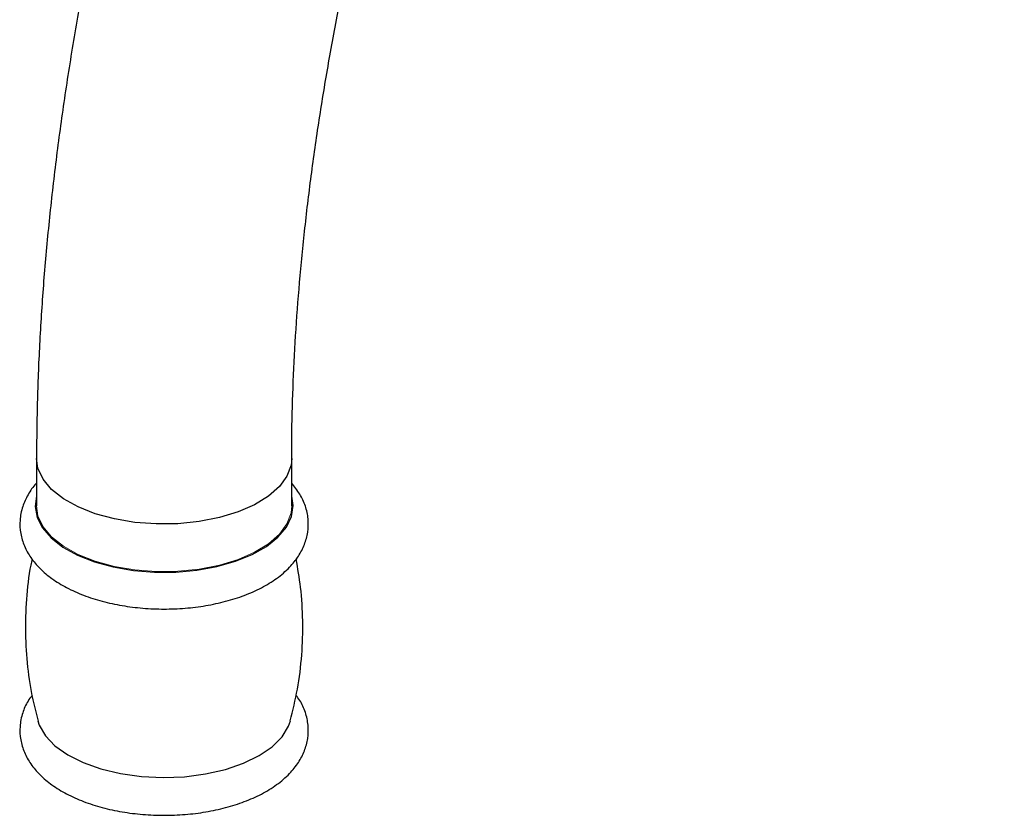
# Paper-space layout '_Trimetric' of a CAD drawing. Header units: millimetres. Extents: x -116 to 78, y -13 to 277.
# Tile 1 of 15: x -116 to -27, y 76 to 148. Entities that reach past the tile are written whole.
import ezdxf

# ---------------------------------------------------------------- set-up
doc = ezdxf.new("R2010")
doc.units = ezdxf.units.MM

psp = doc.layouts.new('_Trimetric')

# ---------------------------------------------------------------- linework, layer by layer
at = {"color": 7, "linetype": 'Continuous', "lineweight": 25}
for p, q in [((-114.173, 108.251), (-114.173, 103.965)), ((-91.173, 103.965), (-91.173, 108.251))]:
    psp.add_line(p, q, dxfattribs=at)
at = {"color": 8, "linetype": 'Continuous', "lineweight": 25, "flags": 128}
psp.add_lwpolyline([(-91.173, 108.251), (-91.234, 107.639), (-91.6, 106.653), (-92.284, 105.712), (-93.266, 104.844), (-94.52, 104.074), (-96.007, 103.425), (-97.687, 102.914), (-99.51, 102.557), (-101.424, 102.363), (-103.374, 102.339), (-105.304, 102.485), (-107.158, 102.797), (-108.883, 103.266), (-110.43, 103.878), (-111.753, 104.616), (-112.815, 105.459), (-113.585, 106.382), (-114.042, 107.359), (-114.173, 108.253)], dxfattribs=at)
at = {"color": 7, "linetype": 'Continuous', "lineweight": 25, "flags": 128}
for points in [[(-114.173, 104.839), (-114.297, 103.921), (-114.125, 102.936), (-113.64, 101.98), (-112.856, 101.077), (-111.794, 100.253), (-110.483, 99.531), (-108.959, 98.929), (-107.264, 98.465), (-105.444, 98.151), (-103.548, 97.995), (-101.628, 98.002), (-99.737, 98.172), (-97.925, 98.5), (-96.244, 98.977), (-94.737, 99.59), (-93.447, 100.323), (-92.409, 101.154), (-91.651, 102.063), (-91.193, 103.023), (-91.049, 104.009), (-91.173, 104.839)], [(-114.059, 84.584), (-113.929, 84.198), (-113.374, 83.236), (-112.511, 82.335), (-111.364, 81.523), (-109.968, 80.822), (-108.362, 80.253), (-106.592, 79.832), (-104.709, 79.571), (-102.768, 79.477), (-100.824, 79.554), (-98.934, 79.799), (-97.151, 80.205), (-95.526, 80.76), (-94.108, 81.449), (-92.935, 82.252), (-92.043, 83.144), (-91.457, 84.102), (-91.287, 84.584)]]:
    psp.add_lwpolyline(points, dxfattribs=at)
at = {"color": 144, "linetype": 'Continuous', "lineweight": 18, "flags": 128}
psp.add_lwpolyline([(-91.173, 103.965), (-91.234, 103.354), (-91.6, 102.367), (-92.284, 101.426), (-93.266, 100.558), (-94.52, 99.788), (-96.007, 99.139), (-97.687, 98.628), (-99.51, 98.271), (-101.424, 98.077), (-103.374, 98.053), (-105.304, 98.199), (-107.158, 98.511), (-108.883, 98.98), (-110.43, 99.592), (-111.753, 100.331), (-112.815, 101.173), (-113.585, 102.096), (-114.042, 103.073), (-114.173, 103.965)], dxfattribs=at)
at = {"color": 7, "linetype": 'Continuous', "lineweight": 25}
for points, knots in [([(11.5, 208.463), (11.496, 209.355), (11.485, 211.956), (11.356, 216.173), (11.065, 221.069), (10.625, 225.834), (10.033, 230.463), (9.287, 234.947), (8.382, 239.277), (7.313, 243.445), (6.076, 247.44), (4.666, 251.247), (3.08, 254.849), (1.319, 258.225), (-0.612, 261.351), (-2.704, 264.208), (-4.943, 266.777), (-7.31, 269.047), (-9.789, 271.015), (-12.364, 272.682), (-15.022, 274.052), (-17.749, 275.129), (-20.536, 275.921), (-23.372, 276.43), (-26.247, 276.662), (-29.154, 276.619), (-32.092, 276.302), (-35.062, 275.712), (-38.063, 274.844), (-41.097, 273.691), (-44.161, 272.248), (-47.249, 270.511), (-50.351, 268.48), (-53.451, 266.161), (-56.536, 263.564), (-59.592, 260.705), (-62.605, 257.6), (-65.569, 254.264), (-68.478, 250.712), (-71.327, 246.955), (-74.115, 243.004), (-76.838, 238.869), (-79.495, 234.559), (-82.081, 230.085), (-84.594, 225.456), (-87.03, 220.682), (-89.386, 215.773), (-91.658, 210.741), (-93.843, 205.596), (-95.936, 200.348), (-97.934, 195.01), (-99.833, 189.594), (-101.629, 184.11), (-103.318, 178.571), (-104.897, 172.99), (-106.363, 167.378), (-107.712, 161.748), (-108.942, 156.112), (-110.049, 150.483), (-111.03, 144.873), (-111.883, 139.294), (-112.607, 133.758), (-113.197, 128.276), (-113.654, 122.859), (-113.971, 117.521), (-114.145, 112.646), (-114.164, 109.593), (-114.173, 108.251)], [0, 0, 0, 0, 0.008357, 0.024351, 0.040391, 0.056493, 0.072663, 0.088907, 0.105229, 0.121625, 0.138087, 0.15459, 0.171076, 0.187465, 0.203656, 0.219542, 0.235026, 0.250055, 0.264621, 0.278764, 0.292556, 0.306084, 0.319448, 0.332747, 0.346051, 0.359456, 0.373056, 0.386937, 0.401173, 0.415815, 0.430883, 0.446361, 0.462191, 0.47829, 0.494564, 0.510925, 0.5273, 0.543641, 0.559927, 0.576147, 0.592301, 0.608391, 0.624421, 0.640397, 0.656326, 0.672213, 0.688063, 0.703882, 0.719674, 0.735444, 0.751196, 0.766933, 0.782659, 0.798378, 0.814093, 0.829806, 0.845521, 0.861239, 0.876965, 0.892701, 0.908451, 0.924219, 0.940008, 0.955823, 0.971669, 0.98755, 1, 1, 1, 1]), ([(-91.173, 108.251), (-91.17, 109.039), (-91.16, 111.315), (-91.049, 115.186), (-90.801, 119.894), (-90.426, 124.72), (-89.927, 129.647), (-89.304, 134.66), (-88.558, 139.744), (-87.69, 144.882), (-86.702, 150.059), (-85.597, 155.259), (-84.379, 160.467), (-83.049, 165.666), (-81.613, 170.84), (-80.074, 175.975), (-78.437, 181.054), (-76.708, 186.063), (-74.892, 190.986), (-72.995, 195.808), (-71.023, 200.514), (-68.983, 205.092), (-66.883, 209.526), (-64.729, 213.803), (-62.53, 217.911), (-60.294, 221.836), (-58.031, 225.567), (-55.751, 229.092), (-53.462, 232.401), (-51.176, 235.484), (-48.905, 238.332), (-46.661, 240.938), (-44.456, 243.296), (-42.304, 245.402), (-40.219, 247.254), (-38.215, 248.852), (-36.308, 250.2), (-34.51, 251.303), (-32.837, 252.172), (-31.301, 252.821), (-29.909, 253.269), (-28.66, 253.537), (-27.543, 253.649), (-26.52, 253.621), (-25.516, 253.444), (-24.56, 253.103), (-23.584, 252.56), (-22.669, 251.883), (-21.711, 250.994), (-20.707, 249.855), (-19.669, 248.432), (-18.647, 246.765), (-17.652, 244.847), (-16.695, 242.675), (-15.787, 240.25), (-14.942, 237.575), (-14.17, 234.655), (-13.48, 231.498), (-12.881, 228.111), (-12.381, 224.505), (-11.985, 220.693), (-11.702, 216.683), (-11.531, 212.609), (-11.51, 209.809), (-11.5, 208.463)], [0, 0, 0, 0, 0.008581, 0.024786, 0.041032, 0.057322, 0.073651, 0.090014, 0.106404, 0.122817, 0.13925, 0.155697, 0.172155, 0.188621, 0.20509, 0.221558, 0.238022, 0.254477, 0.27092, 0.287347, 0.303753, 0.320135, 0.336488, 0.352806, 0.369085, 0.385317, 0.401497, 0.417617, 0.43367, 0.449649, 0.465546, 0.481352, 0.497063, 0.512674, 0.528184, 0.5436, 0.558935, 0.574221, 0.589502, 0.604839, 0.620349, 0.636224, 0.652781, 0.67057, 0.690638, 0.714867, 0.733133, 0.749702, 0.765277, 0.781797, 0.797659, 0.813182, 0.828561, 0.843906, 0.859268, 0.874687, 0.890189, 0.905785, 0.921477, 0.937265, 0.953144, 0.969106, 0.985144, 1, 1, 1, 1]), ([(-114.173, 106.014), (-114.182, 106.006), (-114.51, 105.7), (-114.949, 104.996), (-115.479, 103.89), (-115.71, 102.695), (-115.646, 101.481), (-115.303, 100.335), (-114.71, 99.27), (-113.875, 98.283), (-112.797, 97.379), (-111.481, 96.573), (-109.957, 95.891), (-108.271, 95.35), (-106.47, 94.96), (-104.595, 94.724), (-102.683, 94.645), (-100.772, 94.723), (-98.899, 94.956), (-97.102, 95.343), (-95.413, 95.881), (-93.865, 96.571), (-92.492, 97.414), (-91.379, 98.37), (-90.546, 99.403), (-89.989, 100.47), (-89.68, 101.612), (-89.645, 102.796), (-89.902, 103.964), (-90.401, 105.057), (-90.914, 105.695), (-91.173, 106.017)], [0, 0, 0, 0, 0.000992, 0.035015, 0.067388, 0.102186, 0.135421, 0.168045, 0.201011, 0.235348, 0.27153, 0.309241, 0.347658, 0.386011, 0.424121, 0.462018, 0.49979, 0.53754, 0.575355, 0.613332, 0.651591, 0.690256, 0.729412, 0.76893, 0.803412, 0.836157, 0.8677, 0.901295, 0.934038, 0.966758, 1, 1, 1, 1]), ([(-114.57, 99.168), (-114.611, 98.989), (-114.885, 97.805), (-115.108, 95.558), (-115.222, 92.483), (-115.015, 89.452), (-114.626, 86.802), (-114.196, 85.206), (-114.024, 84.566)], [0, 0, 0, 0, 0.037356, 0.248252, 0.456593, 0.662091, 0.864411, 1, 1, 1, 1]), ([(-91.297, 84.582), (-91.065, 85.53), (-90.586, 87.482), (-90.224, 90.512), (-90.133, 93.589), (-90.3, 96.494), (-90.624, 98.337), (-90.773, 99.186)], [0, 0, 0, 0, 0.199479, 0.410465, 0.618895, 0.82448, 1, 1, 1, 1]), ([(-114.571, 86.876), (-114.699, 86.71), (-115.071, 86.227), (-115.467, 85.283), (-115.713, 84.096), (-115.646, 82.88), (-115.303, 81.735), (-114.71, 80.669), (-113.875, 79.683), (-112.797, 78.778), (-111.481, 77.973), (-109.957, 77.29), (-108.271, 76.749), (-106.47, 76.359), (-104.595, 76.124), (-102.683, 76.045), (-100.772, 76.122), (-98.899, 76.355), (-97.102, 76.742), (-95.413, 77.281), (-93.865, 77.971), (-92.492, 78.813), (-91.379, 79.769), (-90.546, 80.803), (-89.989, 81.87), (-89.68, 83.011), (-89.644, 84.196), (-89.907, 85.361), (-90.296, 86.266), (-90.663, 86.735), (-90.78, 86.885)], [0, 0, 0, 0, 0.017557, 0.051137, 0.087233, 0.121708, 0.155548, 0.189743, 0.22536, 0.262891, 0.302009, 0.341858, 0.381641, 0.421172, 0.460482, 0.499663, 0.53882, 0.578046, 0.617439, 0.657124, 0.697231, 0.737846, 0.778839, 0.814606, 0.848572, 0.881291, 0.91614, 0.950103, 0.984043, 1, 1, 1, 1])]:
    psp.add_open_spline(points, degree=3, knots=knots, dxfattribs=at)

doc.saveas('drawing.dxf')
